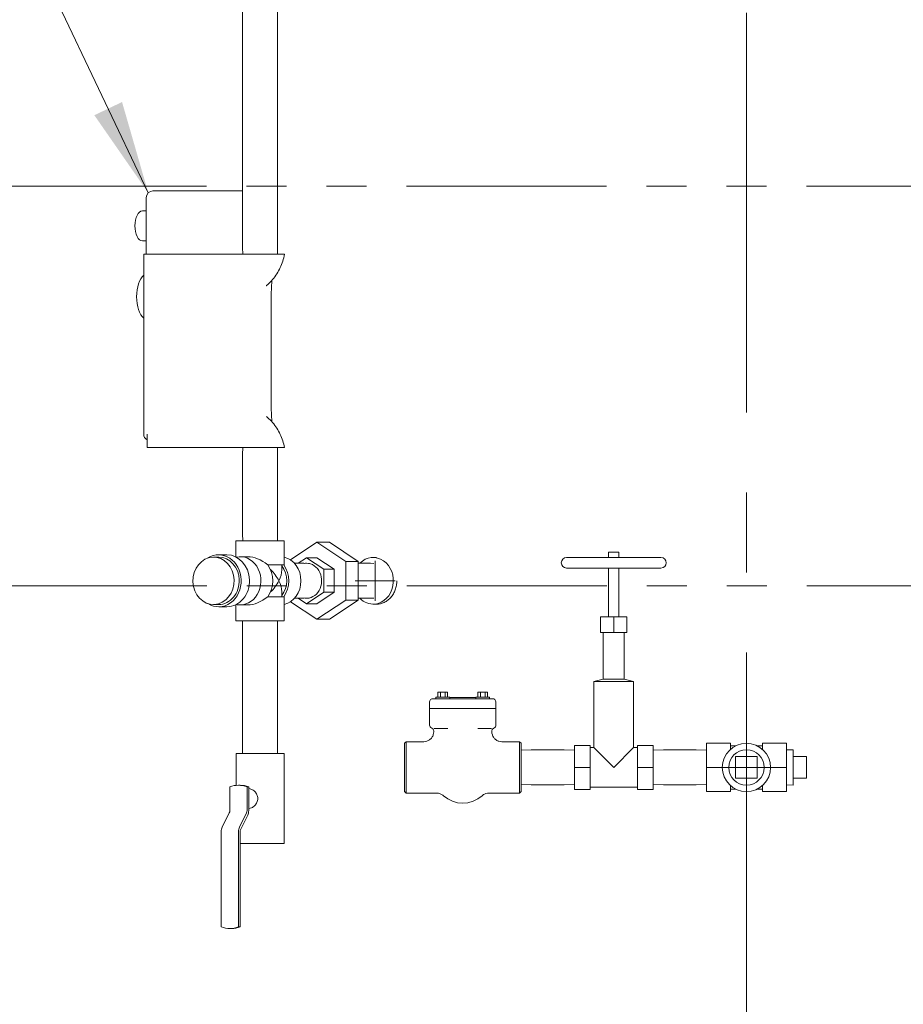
# Model space of a CAD drawing. Header units: inches. Extents: x 1 to 669, y 0 to 417.
# Tile 203 of 256: x 306 to 339, y 208 to 245. Entities that reach past the tile are written whole.
import ezdxf

# ---------------------------------------------------------------- set-up
doc = ezdxf.new("R2010")
doc.units = ezdxf.units.IN
doc.header["$LTSCALE"] = 12
doc.header["$MEASUREMENT"] = 0
doc.linetypes.add('C', pattern=[2, 1.25, -0.25, 0.25, -0.25])
doc.linetypes.add('PS', pattern=[1.25, 0.625, -0.125, 0.125, -0.125, 0.125, -0.125])
doc.layers.get('0').update_dxf_attribs({"linetype": 'CONTINUOUS'})
for name, color, linetype, lineweight in [('C', 4, 'C', 13), ('Leader', 41, 'CONTINUOUS', 13), ('PS', 6, 'PS', 13)]:
    doc.layers.add(name, color=color, linetype=linetype, lineweight=lineweight)
for name, color, linetype in [('D', 2, 'CONTINUOUS'), ('Q', 4, 'CONTINUOUS'), ('X', 1, 'CONTINUOUS')]:
    doc.layers.add(name, color=color, linetype=linetype)
doc.styles.get("Standard").update_dxf_attribs({"font": 'SIMPLEX.SHX', "width": 0.875})
doc.dimstyles.get("Standard").update_dxf_attribs({"dimscale": 28, "dimtxt": 0.125, "dimasz": 0.125, "dimexe": 0.04375, "dimexo": 0.0625, "dimgap": 0.04375, "dimtad": 0, "dimtih": 1, "dimtoh": 1, "dimdec": 4, "dimzin": 12, "dimdsep": 46, "dimlunit": 5, "dimtxsty": 'Standard', "dimcen": 0, "dimclrd": 256, "dimclre": 256, "dimclrt": 256, "dimadec": 1, "dimazin": 3, "dimtfac": 0.875, "dimtdec": 4, "dimtofl": 0, "dimtmove": 0, "dimatfit": 2, "dimfxl": 0, "dimtolj": 1, "dimtzin": 12, "dimlwd": 13, "dimlwe": 13, "dimarcsym": 0})
doc.dimstyles.new('STANDARD$0', dxfattribs={"dimscale": 32, "dimtxt": 0.09375, "dimasz": 0.0625, "dimexe": 0.03125, "dimexo": 0.03125, "dimgap": 0.03125, "dimtad": 1, "dimtih": 1, "dimtoh": 1, "dimdec": 4, "dimzin": 12, "dimdsep": 46, "dimlunit": 5, "dimtxsty": 'Standard', "dimcen": -0.03125, "dimclrd": 256, "dimclre": 256, "dimclrt": 256, "dimadec": 0, "dimazin": 0, "dimtfac": 0.875, "dimtdec": 4, "dimtofl": 0, "dimtmove": 0, "dimatfit": 3, "dimfxl": 0, "dimtolj": 1, "dimtzin": 12, "dimlwd": 13, "dimlwe": 13, "dimarcsym": 0})

# ---------------------------------------------------------------- blocks, each defined once
blk = doc.blocks.new('*D70')
at = {"layer": 'D', "lineweight": 13}
for p, q in [((326.491, 290.284), (424.531, 290.284)), ((423.531, 288.284), (423.531, 251.845)), ((423.531, 170.776), (423.531, 243.72)), ((367.385, 168.776), (424.531, 168.776))]:
    blk.add_line(p, q, dxfattribs=at)
at = {"layer": 'D'}
for points in [[(423.197, 288.284), (423.864, 288.284), (423.531, 290.284)], [(423.197, 170.776), (423.864, 170.776), (423.531, 168.776)]]:
    blk.add_solid(points, dxfattribs=at)
at = {"layer": 'D', "insert": (423.531, 247.783), "char_height": 3, "attachment_point": 5}
blk.add_mtext('\\A1;121{\\H0.875x;\\S1/2;}{}{\\C2;%%p1}', dxfattribs=at)

msp = doc.modelspace()

# ---------------------------------------------------------------- linework, layer by layer
at = {"lineweight": 0}
for p, q in [((319.64245, 224.65276), (319.51745, 224.65276)), ((319.69369, 222.90276), (319.51745, 222.90276))]:
    msp.add_line(p, q, dxfattribs=at)
for start_param, end_param in [(0.09429211, 3.86216445), (-0.7205718, 0.09429211)]:
    msp.add_ellipse((319.51745, 223.77776), major_axis=(0, -0.875), ratio=0.8660254, start_param=start_param, end_param=end_param, dxfattribs=at)
msp.add_open_spline([(320.40712, 223.77676), (320.40712, 223.77642), (320.40712, 223.77609), (320.40712, 223.72082), (320.40249, 223.66401), (320.38297, 223.55099), (320.36809, 223.49479), (320.32877, 223.387), (320.3043, 223.33533), (320.24782, 223.23977), (320.2158, 223.19588), (320.14766, 223.1182), (320.1092, 223.08174), (320.0256, 223.01749), (319.98046, 222.98969), (319.88646, 222.94504), (319.83753, 222.92816), (319.73931, 222.90601), (319.69003, 222.90076), (319.62556, 222.90076), (319.60847, 222.90142), (319.59128, 222.90276)], degree=3, knots=[-6.70050503, -6.70050503, -6.70050503, -6.70050503, -6.69796556, -6.69796556, -6.2793427, -6.2793427, -5.86071985, -5.86071985, -5.44209699, -5.44209699, -5.02347414, -5.02347414, -4.6048513, -4.6048513, -4.18622846, -4.18622846, -3.76760562, -3.76760562, -3.34898278, -3.34898278, -3.20035579, -3.20035579, -3.20035579, -3.20035579], dxfattribs=at)
at = {"layer": 'C'}
msp.add_line((333.51745, 158.08826), (333.51745, 280.99462), dxfattribs=at)
at = {"layer": 'Leader'}
for p, q in [((319.59682, 223.02558), (319.59682, 224.52558)), ((320.34682, 223.77558), (318.84682, 223.77558)), ((332.01745, 216.77576), (335.01745, 216.77576))]:
    msp.add_line(p, q, dxfattribs=at)
at = {"layer": 'PS'}
for p, q in [((305.76745, 238.5819), (361.15461, 238.58141)), ((305.78125, 223.58826), (361.26745, 223.5819))]:
    msp.add_line(p, q, dxfattribs=at)
at = {"layer": 'Q', "lineweight": 0}
for p, q in [((314.61895, 250.01888), (314.61895, 236.28664)), ((315.93395, 250.01888), (315.93395, 236.28664)), ((314.62704, 236.02776), (314.61895, 236.28664)), ((315.92586, 236.02776), (315.93395, 236.28664)), ((314.62704, 228.77776), (314.61895, 228.51888)), ((315.92586, 228.77776), (315.93395, 228.51888)), ((314.61895, 228.51888), (314.61895, 225.53664)), ((315.93395, 228.51888), (315.93395, 225.53664)), ((314.62704, 225.27776), (314.61895, 225.53664)), ((315.92586, 225.27776), (315.93395, 225.53664)), ((316.18145, 225.27776), (314.37145, 225.27776)), ((314.37145, 224.67218), (314.37145, 225.27776)), ((316.18145, 224.37776), (316.18145, 225.27776)), ((316.41849, 224.56141), (317.40808, 225.22113)), ((317.87683, 225.22113), (317.40808, 225.22113)), ((317.40808, 225.22113), (318.49061, 224.49945)), ((318.95936, 224.49945), (317.87683, 225.22113)), ((313.53133, 224.66776), (313.72533, 224.66776)), ((313.72533, 224.75276), (314.03533, 224.75276)), ((314.52645, 224.68276), (314.82395, 224.68276)), ((316.70451, 224.43526), (317.01366, 224.64377)), ((317.40429, 224.64377), (317.01366, 224.64377)), ((317.01366, 224.64377), (317.66507, 224.21455)), ((317.40429, 224.64377), (318.05569, 224.21455)), ((330.31273, 224.64977), (326.76942, 224.64977)), ((328.73792, 224.84662), (328.34422, 224.84662)), ((328.34422, 224.64977), (328.34422, 224.84662)), ((328.73792, 224.64977), (328.73792, 224.84662)), ((316.18145, 224.37776), (315.5632, 224.37776)), ((316.09095, 224.18501), (316.09095, 224.37776)), ((316.88801, 224.43526), (316.56501, 224.43526)), ((317.13681, 224.42065), (316.91883, 224.43429)), ((318.05569, 224.21455), (317.66507, 224.21455)), ((317.66507, 224.21455), (317.66886, 223.34854)), ((318.05569, 224.21455), (318.05948, 223.34854)), ((318.95936, 224.49945), (318.49061, 224.49945)), ((318.49061, 224.49945), (318.49061, 223.05607)), ((318.95936, 223.05607), (318.95936, 224.49945)), ((318.95936, 224.43526), (319.38801, 224.43526)), ((319.54789, 224.42622), (319.41883, 224.43429)), ((326.76942, 224.25607), (330.31273, 224.25607)), ((328.34422, 222.42536), (328.34422, 224.25607)), ((328.73792, 222.42536), (328.73792, 224.25607)), ((316.18145, 223.17776), (315.5632, 223.17776)), ((316.09095, 223.17776), (316.09095, 223.37051)), ((316.18145, 222.27776), (316.18145, 223.17776)), ((316.88801, 223.12026), (316.56501, 223.12026)), ((317.02124, 222.91174), (316.70479, 223.12026)), ((317.13681, 223.13486), (316.91883, 223.12122)), ((317.66886, 223.34854), (317.02124, 222.91174)), ((318.05948, 223.34854), (317.41187, 222.91174)), ((318.05948, 223.34854), (317.66886, 223.34854)), ((318.95936, 223.12026), (319.38801, 223.12026)), ((319.54789, 223.1293), (319.41883, 223.12122)), ((313.53133, 222.88776), (313.72533, 222.88776)), ((313.72533, 222.80276), (314.03533, 222.80276)), ((314.37145, 222.27776), (314.37145, 222.88334)), ((314.52645, 222.87276), (314.82395, 222.87276)), ((317.40808, 222.33438), (316.41849, 222.99411)), ((317.41187, 222.91174), (317.02124, 222.91174)), ((318.49061, 223.05607), (317.40808, 222.33438)), ((317.87683, 222.33438), (318.95936, 223.05607)), ((318.95936, 223.05607), (318.49061, 223.05607)), ((328.54107, 222.42536), (328.04895, 222.42536)), ((328.04895, 222.42536), (328.04895, 221.83481)), ((328.54107, 222.42536), (328.54107, 221.83481)), ((329.0332, 222.42536), (328.54107, 222.42536)), ((329.0332, 222.42536), (329.0332, 221.83481)), ((316.18145, 222.27776), (314.37145, 222.27776)), ((314.61895, 222.27776), (314.61895, 217.29552)), ((315.93395, 222.27776), (315.93395, 217.29552)), ((317.87683, 222.33438), (317.40808, 222.33438)), ((328.04895, 221.83481), (328.54107, 221.83481)), ((328.14737, 220.08481), (328.14737, 221.83481)), ((328.54107, 221.83481), (329.0332, 221.83481)), ((328.93478, 220.08481), (328.93478, 221.83481)), ((328.14737, 220.08481), (327.79698, 220.0041)), ((329.28517, 220.0041), (327.79698, 220.0041)), ((327.79698, 217.51985), (327.79698, 220.0041)), ((328.93478, 220.08481), (328.14737, 220.08481)), ((328.93478, 220.08481), (329.28517, 220.0041)), ((329.28517, 217.51985), (329.28517, 220.0041)), ((322.1297, 219.41826), (321.87188, 219.41826)), ((321.87188, 219.41826), (321.87188, 219.35576)), ((321.94927, 219.41826), (321.94927, 219.60576)), ((321.94927, 219.60576), (322.03949, 219.60576)), ((322.03949, 219.60576), (322.21991, 219.60576)), ((322.03949, 219.41826), (322.03949, 219.60576)), ((322.38751, 219.41826), (322.1297, 219.41826)), ((322.21991, 219.60576), (322.31012, 219.60576)), ((322.21991, 219.41826), (322.21991, 219.60576)), ((322.31012, 219.41826), (322.31012, 219.60576)), ((322.38751, 219.41826), (322.38751, 219.35576)), ((323.6297, 219.41826), (323.37188, 219.41826)), ((323.37188, 219.41826), (323.37188, 219.35576)), ((323.44927, 219.41826), (323.44927, 219.60576)), ((323.44927, 219.60576), (323.53949, 219.60576)), ((323.53949, 219.60576), (323.71991, 219.60576)), ((323.53949, 219.41826), (323.53949, 219.60576)), ((323.88751, 219.41826), (323.6297, 219.41826)), ((323.71991, 219.60576), (323.81012, 219.60576)), ((323.71991, 219.41826), (323.71991, 219.60576)), ((323.81012, 219.41826), (323.81012, 219.60576)), ((323.88751, 219.41826), (323.88751, 219.35576)), ((321.63734, 219.23076), (321.63734, 218.98076)), ((321.76234, 219.35576), (321.76947, 219.35576)), ((321.8365, 219.35576), (321.76947, 219.35576)), ((321.8365, 219.35576), (321.95013, 219.35576)), ((322.71628, 219.35576), (321.95013, 219.35576)), ((323.37188, 219.39576), (322.38751, 219.39576)), ((322.71628, 219.35576), (323.04311, 219.35576)), ((323.80926, 219.35576), (323.04311, 219.35576)), ((323.80926, 219.35576), (323.92289, 219.35576)), ((323.98992, 219.35576), (323.92289, 219.35576)), ((323.98992, 219.35576), (323.99706, 219.35576)), ((324.12206, 219.23076), (324.12206, 218.98076)), ((321.64495, 218.98076), (321.63734, 218.98076)), ((321.63734, 218.98076), (321.63734, 218.36576)), ((321.64495, 218.98076), (321.63734, 218.98076)), ((321.64495, 218.98076), (321.71198, 218.98076)), ((321.64495, 218.98076), (321.71198, 218.98076)), ((321.93924, 218.98076), (321.71198, 218.98076)), ((321.93924, 218.98076), (321.71198, 218.98076)), ((321.93924, 218.98076), (322.70539, 218.98076)), ((321.93924, 218.98076), (322.70539, 218.98076)), ((323.05401, 218.98076), (322.70539, 218.98076)), ((323.05401, 218.98076), (322.70539, 218.98076)), ((323.05401, 218.98076), (323.82016, 218.98076)), ((323.05401, 218.98076), (323.82016, 218.98076)), ((324.04742, 218.98076), (323.82016, 218.98076)), ((324.04742, 218.98076), (323.82016, 218.98076)), ((324.04742, 218.98076), (324.11445, 218.98076)), ((324.04742, 218.98076), (324.11445, 218.98076)), ((324.12206, 218.98076), (324.11445, 218.98076)), ((324.12206, 218.98076), (324.11445, 218.98076)), ((324.12206, 218.98076), (324.12206, 218.36576)), ((321.7897, 218.13556), (321.7897, 218.11563)), ((321.80471, 218.24076), (321.8365, 218.24076)), ((321.95013, 218.24076), (321.8365, 218.24076)), ((321.95013, 218.24076), (322.31345, 218.24076)), ((323.44595, 218.24076), (323.80926, 218.24076)), ((323.92289, 218.24076), (323.80926, 218.24076)), ((323.92289, 218.24076), (323.95468, 218.24076)), ((323.9697, 218.13556), (323.9697, 218.11568)), ((320.6947, 217.68076), (320.7547, 217.74076)), ((320.6947, 215.87076), (320.6947, 217.68076)), ((320.7547, 217.74076), (320.7547, 216.77576)), ((320.7547, 217.74076), (321.41482, 217.74076)), ((324.34464, 217.74076), (325.0047, 217.74076)), ((325.0047, 216.77576), (325.0047, 217.74076)), ((325.0647, 217.68076), (325.0047, 217.74076)), ((325.0647, 217.68076), (325.0647, 215.87076)), ((327.0647, 216.77576), (327.0647, 217.60253)), ((327.0647, 217.60253), (327.65525, 217.60253)), ((327.65525, 216.77576), (327.65525, 217.60253)), ((330.01745, 217.60253), (329.4269, 217.60253)), ((329.4269, 217.60253), (329.4269, 216.77576)), ((330.01745, 216.77576), (330.01745, 217.60253)), ((332.01745, 216.77576), (332.01745, 217.68076)), ((332.01745, 217.68076), (332.91745, 217.68076)), ((332.91745, 217.45327), (332.91745, 217.68076)), ((332.91745, 217.59026), (333.12297, 217.59026)), ((333.91193, 217.59026), (334.11745, 217.59026)), ((334.11745, 217.45327), (334.11745, 217.68076)), ((334.11745, 217.68076), (335.01745, 217.68076)), ((335.01745, 216.77576), (335.01745, 217.68076)), ((314.82645, 217.29552), (314.37645, 217.29552)), ((314.37645, 216.10369), (314.37645, 217.29552)), ((316.17645, 217.29552), (314.82645, 217.29552)), ((316.17645, 213.92052), (316.17645, 217.29552)), ((325.0647, 217.42126), (325.44858, 217.43326)), ((326.68082, 217.43326), (325.44858, 217.43326)), ((327.0647, 217.42126), (326.68082, 217.43326)), ((327.79698, 217.51985), (327.65525, 217.51985)), ((327.79698, 217.51985), (328.54107, 216.77576)), ((328.54107, 216.77576), (329.28517, 217.51985)), ((329.4269, 217.51985), (329.28517, 217.51985)), ((330.01745, 217.42126), (330.40133, 217.43326)), ((331.63357, 217.43326), (330.40133, 217.43326)), ((332.01745, 217.42126), (331.63357, 217.43326)), ((335.01745, 217.43298), (335.26745, 217.44079)), ((335.26745, 217.44079), (335.26745, 216.11072)), ((333.11245, 217.18076), (333.11245, 216.37076)), ((333.92245, 217.18076), (333.11245, 217.18076)), ((333.92245, 216.37076), (333.92245, 217.18076)), ((335.76745, 217.18076), (335.26745, 217.18076)), ((335.76745, 217.18076), (335.76745, 216.37076)), ((320.7547, 216.77576), (320.7547, 215.81076)), ((325.0047, 215.81076), (325.0047, 216.77576)), ((327.0647, 216.77576), (327.65525, 216.77576)), ((327.0647, 215.94899), (327.0647, 216.77576)), ((327.65525, 215.94899), (327.65525, 216.77576)), ((329.4269, 216.77576), (329.4269, 215.94899)), ((330.01745, 216.77576), (329.4269, 216.77576)), ((330.01745, 215.94899), (330.01745, 216.77576)), ((332.01745, 215.87076), (332.01745, 216.77576)), ((335.01745, 215.87076), (335.01745, 216.77576)), ((314.46645, 216.10802), (314.52645, 216.10802)), ((325.0647, 216.13025), (325.44858, 216.11826)), ((326.68082, 216.11826), (325.44858, 216.11826)), ((327.0647, 216.13025), (326.68082, 216.11826)), ((330.01745, 216.13025), (330.40133, 216.11826)), ((331.63357, 216.11826), (330.40133, 216.11826)), ((332.01745, 216.13025), (331.63357, 216.11826)), ((332.91745, 215.87076), (332.91745, 216.09824)), ((333.11245, 216.37076), (333.92245, 216.37076)), ((334.11745, 215.87076), (334.11745, 216.09824)), ((335.01745, 216.11853), (335.26745, 216.11072)), ((335.76745, 216.37076), (335.26745, 216.37076)), ((314.14169, 215.15979), (314.14169, 216.05044)), ((314.85121, 216.05044), (314.79121, 216.05044)), ((314.79121, 216.05044), (314.79121, 215.15979)), ((314.85121, 215.60802), (314.85121, 216.05044)), ((320.6947, 215.87076), (320.7547, 215.81076)), ((320.7547, 215.81076), (321.90086, 215.81076)), ((323.85853, 215.81076), (325.0047, 215.81076)), ((325.0647, 215.87076), (325.0047, 215.81076)), ((327.0647, 215.94899), (327.65525, 215.94899)), ((329.4269, 216.03166), (327.65525, 216.03166)), ((330.01745, 215.94899), (329.4269, 215.94899)), ((332.01745, 215.87076), (332.91745, 215.87076)), ((332.91745, 215.96126), (333.12297, 215.96126)), ((333.91193, 215.96126), (334.11745, 215.96126)), ((334.11745, 215.87076), (335.01745, 215.87076)), ((314.85121, 215.16187), (314.85121, 215.60802)), ((313.8583, 214.54124), (314.12339, 215.07141)), ((314.77291, 215.07141), (314.50782, 214.54124)), ((314.54952, 214.45492), (314.8146, 214.98509)), ((313.82169, 210.79059), (313.82169, 214.36446)), ((314.47121, 214.36446), (314.47121, 210.79059)), ((314.53121, 210.79059), (314.53121, 214.36654)), ((314.82645, 213.92052), (314.53121, 213.92052)), ((316.17645, 213.92052), (314.82645, 213.92052)), ((314.14645, 210.73302), (314.20645, 210.73302)), ((314.47121, 210.79059), (314.53121, 210.79059))]:
    msp.add_line(p, q, dxfattribs=at)
for radius in [0.905, 0.66504]:
    msp.add_circle((333.51745, 216.77576), radius, dxfattribs=at)
for centre, radius, start, end in [((326.76942, 224.45292), 0.19685, 90, 270), ((330.31273, 224.45292), 0.19685, 270, 90), ((321.76234, 219.23076), 0.125, 90, 180), ((323.99706, 219.23076), 0.125, 0, 90), ((321.76234, 218.36576), 0.125, 180, 247.02092), ((323.99706, 218.36576), 0.125, 292.97908, 0), ((322.8797, 216.52576), 1.09, 228.076813, 311.923246)]:
    msp.add_arc(centre, radius, start, end, dxfattribs=at)
at = {"layer": 'Q', "lineweight": 0, "extrusion": (1.00911e-15, 1.05621e-19, -1)}
for centre, major_axis, start_param, end_param in [((313.53133, 223.77776), (0, 0.89), -4.75266681, 1.53051849), ((313.72533, 223.77776), (0, -0.89), -1.61107416, 0)]:
    msp.add_ellipse(centre, major_axis=major_axis, ratio=0.8660254, start_param=start_param, end_param=end_param, dxfattribs=at)
at = {"layer": 'Q', "lineweight": 0, "extrusion": (1.04412e-15, 5.71409e-18, -1)}
msp.add_ellipse((313.72533, 223.77776), major_axis=(0, 0.975), ratio=0.8660254, start_param=-0.49812832, end_param=1.53051849, dxfattribs=at)
at = {"layer": 'Q', "lineweight": 0, "extrusion": (1.0083e-15, -2.46826e-32, -1)}
msp.add_ellipse((313.72533, 223.77776), major_axis=(0, 0.89), ratio=0.8660254, start_param=0, end_param=1.53051849, dxfattribs=at)
at = {"layer": 'Q', "lineweight": 0, "extrusion": (1.05188e-15, 5.12425e-32, -1)}
msp.add_ellipse((314.03533, 223.77776), major_axis=(0, 0.975), ratio=0.8660254, start_param=0, end_param=1.53051849, dxfattribs=at)
at = {"layer": 'Q', "lineweight": 0, "extrusion": (1.0105e-15, -6.81032e-18, -1)}
msp.add_ellipse((314.52645, 223.77776), major_axis=(0, 0.905), ratio=0.8660254, start_param=-0.18617714, end_param=3.14159265, dxfattribs=at)
at = {"layer": 'Q', "lineweight": 0, "extrusion": (9.91583e-16, 5.08518e-18, -1)}
msp.add_ellipse((315.27645, 223.77776), major_axis=(0.78375, -0.78375), ratio=0.57735027, start_param=-2.61799388, end_param=-1.77199447, dxfattribs=at)
at = {"layer": 'Q', "lineweight": 0, "extrusion": (1.01052e-15, -4.48041e-18, -1)}
msp.add_ellipse((316.02645, 223.77776), major_axis=(0, 0.905), ratio=0.8660254, start_param=0.19907878, end_param=2.94251387, dxfattribs=at)
at = {"layer": 'Q', "lineweight": 0, "extrusion": (1.05284e-15, -1.18704e-17, -1)}
for centre in [(314.97645, 223.77776), (315.57645, 223.77776)]:
    msp.add_ellipse(centre, major_axis=(0, -0.905), ratio=0.8660254, start_param=-2.29559325, end_param=-0.8459994, dxfattribs=at)
at = {"layer": 'Q', "lineweight": 0, "extrusion": (1.05854e-15, 1.88338e-17, -1)}
msp.add_ellipse((315.57645, 223.77776), major_axis=(0, -0.8145), ratio=0.8660254, start_param=-2.32415335, end_param=-0.8174393, dxfattribs=at)
at = {"layer": 'Q', "lineweight": 0}
for centre, major_axis, ratio, start_param, end_param in [((316.88801, 223.77776), (0, 0.6575), 0.8660254, -0.05415305, 0), ((315.27645, 223.77776), (-0.70538, -0.70538), 0.57735027, -4.1887902, -3.66519143), ((315.27645, 223.77776), (-0.70538, 0.70538), 0.57735027, -2.61799388, -2.0943951), ((316.88801, 223.77776), (0, -0.6575), 0.8660254, 0, 0.05415305), ((314.46645, 214.85802), (0, 1.25), 0.8660254, -0.30469265, 0.30469265), ((314.07919, 215.15979), (0, 0.125), 0.5, -2.35619449, -1.57079633), ((314.72621, 215.16187), (0, 0.25), 0.5, -2.35619449, -1.57079633), ((314.59621, 214.36446), (0, -0.25), 0.5, -2.35619449, -1.57079633), ((314.14645, 211.98302), (0, -1.25), 0.8660254, -0.30469265, 0.30469265)]:
    msp.add_ellipse(centre, major_axis=major_axis, ratio=ratio, start_param=start_param, end_param=end_param, dxfattribs=at)
at = {"layer": 'Q', "lineweight": 0, "extrusion": (1.07239e-15, 7.32872e-20, -1)}
msp.add_ellipse((317.01745, 223.77776), major_axis=(0, 0.6575), ratio=0.8660254, start_param=-0.00505046, end_param=3.24447143, dxfattribs=at)
at = {"layer": 'Q', "lineweight": 0, "extrusion": (9.80995e-16, -7.77391e-18, -1)}
msp.add_ellipse((317.01745, 223.77776), major_axis=(0, 0.6575), ratio=0.8660254, start_param=-0.10287878, end_param=-0.00505046, dxfattribs=at)
at = {"layer": 'Q', "lineweight": 0, "extrusion": (1.07237e-15, 1.8475e-30, -1)}
msp.add_ellipse((319.38801, 223.77776), major_axis=(0, 0.6575), ratio=0.8660254, start_param=0, end_param=0.05415305, dxfattribs=at)
at = {"layer": 'Q', "lineweight": 0, "extrusion": (1.02306e-15, -3.36983e-17, -1)}
msp.add_ellipse((315.27645, 223.77776), major_axis=(0.70538, -0.70538), ratio=0.57735027, start_param=-1.58928583, end_param=-1.04719755, dxfattribs=at)
at = {"layer": 'Q', "lineweight": 0, "extrusion": (1.05268e-15, 1.12605e-18, -1)}
for centre, end_param in [((313.72533, 223.77776), 0.49812832), ((314.03533, 223.77776), 0)]:
    msp.add_ellipse(centre, major_axis=(0, -0.975), ratio=0.8660254, start_param=-1.61107416, end_param=end_param, dxfattribs=at)
at = {"layer": 'Q', "lineweight": 0, "extrusion": (1.02306e-15, 3.36983e-17, -1)}
msp.add_ellipse((315.27645, 223.77776), major_axis=(0.70538, 0.70538), ratio=0.57735027, start_param=1.04719755, end_param=1.58928583, dxfattribs=at)
at = {"layer": 'Q', "lineweight": 0, "extrusion": (9.91583e-16, -5.08518e-18, -1)}
msp.add_ellipse((315.27645, 223.77776), major_axis=(0.78375, 0.78375), ratio=0.57735027, start_param=1.77199447, end_param=2.61799388, dxfattribs=at)
at = {"layer": 'Q', "lineweight": 0, "extrusion": (9.76425e-16, -1.72313e-18, -1)}
msp.add_ellipse((319.38801, 223.77776), major_axis=(0, -0.6575), ratio=0.8660254, start_param=-0.05415305, end_param=0, dxfattribs=at)
at = {"layer": 'Q', "lineweight": 0, "extrusion": (9.91583e-16, 7.72671e-32, -1)}
msp.add_ellipse((314.52645, 223.77776), major_axis=(0, -0.905), ratio=0.8660254, start_param=0, end_param=0.18617714, dxfattribs=at)
at = {"layer": 'Q', "lineweight": 0, "extrusion": (1.02558e-15, 1.01042e-31, -1)}
msp.add_ellipse((314.52645, 214.85802), major_axis=(0, 1.25), ratio=0.8660254, start_param=0, end_param=0.30469265, dxfattribs=at)
at = {"layer": 'Q', "lineweight": 0, "extrusion": (1.11022e-15, 1.14807e-29, -1)}
msp.add_ellipse((314.72871, 215.15979), major_axis=(0, -0.125), ratio=0.5, start_param=-1.57079633, end_param=-0.78539816, dxfattribs=at)
at = {"layer": 'Q', "lineweight": 0, "extrusion": (1.11022e-15, 4.22399e-32, -1)}
msp.add_ellipse((313.94669, 214.36446), major_axis=(0, 0.25), ratio=0.5, start_param=-1.57079633, end_param=-0.78539816, dxfattribs=at)
at = {"layer": 'Q', "lineweight": 0, "extrusion": (1.11022e-15, 4.3667e-31, -1)}
msp.add_ellipse((314.59371, 214.36654), major_axis=(0, 0.125), ratio=0.5, start_param=-1.57079633, end_param=-0.78539816, dxfattribs=at)
at = {"layer": 'Q', "lineweight": 0, "extrusion": (1.07064e-15, 1.22731e-17, -1)}
msp.add_ellipse((314.20645, 211.98302), major_axis=(0, -1.25), ratio=0.8660254, start_param=-0.30469265, end_param=0, dxfattribs=at)
at = {"layer": 'Q', "lineweight": 0}
for points, knots in [([(321.41495, 217.74068), (321.45382, 217.74071), (321.49312, 217.74714), (321.56782, 217.77142), (321.60409, 217.7898), (321.66866, 217.83689), (321.69755, 217.8664), (321.74364, 217.93156), (321.76155, 217.96795), (321.78404, 218.04113), (321.78975, 218.0785), (321.78978, 218.11548)], [0.000137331, 0.000137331, 0.000137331, 0.000137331, 0.116749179, 0.116749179, 0.23578089, 0.23578089, 0.356490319, 0.356490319, 0.475209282, 0.475209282, 0.586163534, 0.586163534, 0.586163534, 0.586163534]), ([(321.78972, 218.13556), (321.78972, 218.14858), (321.78756, 218.16175), (321.77944, 218.18674), (321.77329, 218.19885), (321.75756, 218.22037), (321.74772, 218.22997), (321.72952, 218.24281), (321.72169, 218.24719), (321.71353, 218.25066)], [0, 0, 0, 0, 0.039067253, 0.039067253, 0.078833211, 0.078833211, 0.119025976, 0.119025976, 0.145636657, 0.145636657, 0.145636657, 0.145636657]), ([(323.96965, 218.11563), (323.96967, 218.07593), (323.97624, 218.03575), (324.00122, 217.96026), (324.02008, 217.92405), (324.06761, 217.86008), (324.09689, 217.83148), (324.16201, 217.78607), (324.19847, 217.76848), (324.27121, 217.74637), (324.30809, 217.74072), (324.3446, 217.74071)], [0.000060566, 0.000060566, 0.000060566, 0.000060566, 0.119171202, 0.119171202, 0.23860909, 0.23860909, 0.358270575, 0.358270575, 0.476801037, 0.476801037, 0.586346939, 0.586346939, 0.586346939, 0.586346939]), ([(324.04586, 218.25066), (324.03363, 218.24546), (324.02211, 218.23819), (324.00211, 218.22063), (323.99342, 218.21007), (323.98017, 218.18719), (323.97532, 218.17467), (323.97066, 218.15324), (323.96968, 218.14437), (323.96968, 218.13556)], [0, 0, 0, 0, 0.039864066, 0.039864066, 0.079846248, 0.079846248, 0.119180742, 0.119180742, 0.145635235, 0.145635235, 0.145635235, 0.145635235]), ([(314.85121, 215.98195), (314.88564, 215.97886), (314.92213, 215.9696), (315.00093, 215.93491), (315.04245, 215.90613), (315.10972, 215.84019), (315.14016, 215.79842), (315.18145, 215.70624), (315.19214, 215.65577), (315.19214, 215.60802), (315.19214, 215.56026), (315.18145, 215.50979), (315.14016, 215.41762), (315.10972, 215.37584), (315.04245, 215.3099), (315.00093, 215.28112), (314.92213, 215.24644), (314.88564, 215.23717), (314.85121, 215.23409)], [-1.38339206, -1.38339206, -1.38339206, -1.38339206, -1.0912177, -1.0912177, -0.72777161, -0.72777161, -0.36388581, -0.36388581, 0, 0, 0, 0.36388581, 0.36388581, 0.72777161, 0.72777161, 1.0912177, 1.0912177, 1.38339206, 1.38339206, 1.38339206, 1.38339206]), ([(322.15142, 215.71481), (322.1225, 215.74078), (322.08897, 215.76228), (322.0172, 215.79417), (321.97797, 215.80475), (321.92603, 215.81014), (321.91344, 215.8108), (321.90088, 215.8108)], [0, 0, 0, 0, 0.116626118, 0.116626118, 0.235589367, 0.235589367, 0.273287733, 0.273287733, 0.273287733, 0.273287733]), ([(323.85851, 215.8108), (323.81964, 215.8108), (323.78033, 215.80439), (323.70563, 215.78017), (323.66937, 215.76182), (323.62713, 215.73112), (323.61732, 215.72321), (323.60797, 215.71481)], [0.000014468, 0.000014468, 0.000014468, 0.000014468, 0.116632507, 0.116632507, 0.235601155, 0.235601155, 0.273301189, 0.273301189, 0.273301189, 0.273301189])]:
    msp.add_open_spline(points, degree=3, knots=knots, dxfattribs=at)
for points in [[(323.96965, 218.11569), (323.96965, 218.11569), (323.96965, 218.11569), (323.96965, 218.11569)], [(321.90086, 215.8108), (321.90086, 215.8108), (321.90086, 215.8108), (321.90086, 215.8108)]]:
    msp.add_open_spline(points, degree=3, dxfattribs=at)
at = {"layer": 'X', "lineweight": 0}
for p, q in [((313.64282, 238.40276), (311.26125, 238.40276)), ((314.61895, 238.40276), (313.64282, 238.40276)), ((311.01125, 236.02776), (311.01125, 238.15276)), ((311.01125, 237.65026), (310.86622, 237.65026)), ((311.01125, 236.53026), (310.86622, 236.53026)), ((310.91525, 236.02776), (311.04025, 236.02776)), ((310.91525, 236.02776), (310.91525, 229.27776)), ((313.8423, 236.02776), (311.04025, 236.02776)), ((315.69724, 234.46665), (315.69724, 234.46665)), ((315.69724, 234.46665), (315.69724, 230.32179)), ((315.69724, 230.32179), (315.69724, 230.32179)), ((311.04025, 229.27776), (311.04025, 228.77776)), ((313.84221, 228.77776), (311.04025, 228.77776))]:
    msp.add_line(p, q, dxfattribs=at)
for centre, start, end in [((311.26125, 238.15276), 90, 180), ((311.16525, 229.27776), 180, 240)]:
    msp.add_arc(centre, 0.25, start, end, dxfattribs=at)
at = {"layer": 'X', "lineweight": 0, "extrusion": (9.91271e-16, -5.39796e-32, -1)}
msp.add_ellipse((310.86622, 237.09026), major_axis=(0, 0.56), ratio=0.5, start_param=-1.57079633, end_param=0, dxfattribs=at)
at = {"layer": 'X', "lineweight": 0, "extrusion": (9.91271e-16, -1.05517e-31, -1)}
msp.add_ellipse((310.86622, 237.09026), major_axis=(0, -0.56), ratio=0.5, start_param=0, end_param=1.57079633, dxfattribs=at)
at = {"layer": 'X', "lineweight": 0, "extrusion": (1.01506e-15, 9.28375e-32, -1)}
msp.add_ellipse((311.08272, 234.43576), major_axis=(0, 0.875), ratio=0.5, start_param=-1.57079633, end_param=-0.39282426, dxfattribs=at)
at = {"layer": 'X', "lineweight": 0}
msp.add_ellipse((315.46841, 234.9854), major_axis=(0.2494, -0.01725), ratio=0.03981034, start_param=0.00005202, end_param=0.00155745, dxfattribs=at)
at = {"layer": 'X', "lineweight": 0, "extrusion": (1.08346e-15, -1.84549e-17, -1)}
msp.add_ellipse((311.08272, 234.43576), major_axis=(0, 0.875), ratio=0.5, start_param=-2.7487684, end_param=-1.57079633, dxfattribs=at)
at = {"layer": 'X', "lineweight": 0}
for points, knots in [([(314.12749, 236.02776), (314.108, 236.02776), (314.08597, 236.02776), (314.03903, 236.02776), (314.01411, 236.02776), (313.95773, 236.02776), (313.93194, 236.02776), (313.88832, 236.02776), (313.86432, 236.02776), (313.8423, 236.02776)], [-0.578950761, -0.578950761, -0.578950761, -0.578950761, -0.459747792, -0.459747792, -0.340580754, -0.340580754, -0.193738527, -0.193738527, 0, 0, 0, 0]), ([(315.13473, 236.02776), (314.95501, 236.02776), (314.77209, 236.02776), (314.42922, 236.02776), (314.27026, 236.02776), (314.13045, 236.02776), (314.12899, 236.02776), (314.12753, 236.02776)], [0, 0, 0, 0, 1.3749421, 1.3749421, 2.7375733, 2.7375733, 2.75197333, 2.75197333, 2.75197333, 2.75197333]), ([(316.19052, 236.02776), (316.19043, 236.02776), (316.18782, 236.02776), (316.17561, 236.02776), (316.16152, 236.02776), (316.11989, 236.02776), (316.09236, 236.02776), (316.03238, 236.02776), (315.99442, 236.02776), (315.90786, 236.02776), (315.85927, 236.02776), (315.7632, 236.02776), (315.70683, 236.02776), (315.58788, 236.02776), (315.52531, 236.02776), (315.4079, 236.02776), (315.34226, 236.02776), (315.22841, 236.02776), (315.18039, 236.02776), (315.13473, 236.02776)], [-20.46785049, -20.46785049, -20.46785049, -20.46785049, -20.17675498, -20.17675498, -19.7196722, -19.7196722, -19.26258941, -19.26258941, -18.80550662, -18.80550662, -18.34842383, -18.34842383, -17.88714737, -17.88714737, -17.42587091, -17.42587091, -16.96390899, -16.96390899, -16.62928257, -16.62928257, -16.62928257, -16.62928257]), ([(316.19052, 236.02776), (316.1753, 235.94162), (316.1546, 235.85632), (316.10222, 235.68867), (316.07054, 235.60631), (315.99626, 235.44593), (315.95364, 235.36791), (315.85761, 235.21774), (315.80419, 235.14559), (315.68687, 235.00891), (315.62297, 234.94438), (315.55417, 234.88461)], [0.201311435, 0.201311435, 0.201311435, 0.201311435, 0.346219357, 0.346219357, 0.491127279, 0.491127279, 0.6360352, 0.6360352, 0.780943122, 0.780943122, 0.925851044, 0.925851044, 0.925851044, 0.925851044]), ([(315.55426, 234.8847), (315.54057, 234.87281), (315.53005, 234.86229), (315.51636, 234.84745), (315.5127, 234.84277), (315.51168, 234.84143), (315.51161, 234.84134), (315.51161, 234.84134)], [0, 0, 0, 0, 0.140232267, 0.140232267, 0.268376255, 0.268376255, 0.289319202, 0.289319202, 0.289319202, 0.289319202]), ([(315.51221, 229.94558), (315.51221, 229.94558), (315.51315, 229.94431), (315.52003, 229.93597), (315.53177, 229.92282), (315.55141, 229.90524), (315.55331, 229.90357), (315.55527, 229.90187)], [0.760351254, 0.760351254, 0.760351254, 0.760351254, 0.836034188, 0.836034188, 1.030827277, 1.030827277, 1.050895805, 1.050895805, 1.050895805, 1.050895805]), ([(315.55527, 229.90187), (315.62323, 229.84305), (315.68643, 229.77959), (315.80264, 229.64522), (315.85566, 229.57431), (315.9512, 229.42671), (315.99372, 229.35002), (316.06813, 229.19236), (316.10002, 229.11138), (316.15314, 228.94647), (316.17437, 228.86255), (316.19026, 228.77776)], [5.355585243, 5.355585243, 5.355585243, 5.355585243, 5.498463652, 5.498463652, 5.641342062, 5.641342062, 5.784220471, 5.784220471, 5.927098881, 5.927098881, 6.069977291, 6.069977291, 6.069977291, 6.069977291]), ([(313.84221, 228.77776), (313.8642, 228.77776), (313.88816, 228.77776), (313.9377, 228.77776), (313.96329, 228.77776), (314.01972, 228.77776), (314.04452, 228.77776), (314.08589, 228.77776), (314.10795, 228.77776), (314.12748, 228.77776)], [-0.579606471, -0.579606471, -0.579606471, -0.579606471, -0.460153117, -0.460153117, -0.340817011, -0.340817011, -0.193728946, -0.193728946, 0, 0, 0, 0]), ([(315.13524, 228.77776), (314.95535, 228.77776), (314.77227, 228.77776), (314.42908, 228.77776), (314.26994, 228.77776), (314.13015, 228.77776), (314.12884, 228.77776), (314.12753, 228.77776)], [0, 0, 0, 0, 1.38106835, 1.38106835, 2.75039473, 2.75039473, 2.76339834, 2.76339834, 2.76339834, 2.76339834]), ([(315.13524, 228.77776), (315.18233, 228.77776), (315.23197, 228.77776), (315.34813, 228.77776), (315.41445, 228.77776), (315.53176, 228.77776), (315.59361, 228.77776), (315.71115, 228.77776), (315.76684, 228.77776), (315.8617, 228.77776), (315.90967, 228.77776), (315.99517, 228.77776), (316.03269, 228.77776), (316.09205, 228.77776), (316.11934, 228.77776), (316.16073, 228.77776), (316.17484, 228.77776), (316.18741, 228.77776), (316.19017, 228.77776), (316.19026, 228.77776)], [-7.12044262, -7.12044262, -7.12044262, -7.12044262, -6.77457602, -6.77457602, -6.3073667, -6.3073667, -5.85051925, -5.85051925, -5.39367179, -5.39367179, -4.94139096, -4.94139096, -4.48911012, -4.48911012, -4.03682929, -4.03682929, -3.58454845, -3.58454845, -3.28643094, -3.28643094, -3.28643094, -3.28643094])]:
    msp.add_open_spline(points, degree=3, knots=knots, dxfattribs=at)
for points in [[(315.71777, 234.96815), (315.70624, 234.80133), (315.69718, 234.63401), (315.69718, 234.46665)], [(315.72378, 235.05235), (315.72172, 235.02429), (315.71971, 234.99623), (315.71777, 234.96816)], [(315.69716, 230.32179), (315.69716, 230.15466), (315.70623, 229.98756), (315.71779, 229.82097)], [(315.71752, 229.82097), (315.71949, 229.79271), (315.72152, 229.76445), (315.72361, 229.73619)]]:
    msp.add_open_spline(points, degree=3, dxfattribs=at)

# ---------------------------------------------------------------- dimensions: what is measured, and where the dimension line sits
at = {"layer": 'D'}
dim = msp.add_linear_dim(base=(423.53082, 168.77576), p1=(325.49053, 290.28358), p2=(366.38499, 168.77576), angle=90, text='<>{}{\\C2;%%p1}', dimstyle='STANDARD$0', override={"dimdec": 1, "dimtp": 1, "dimtm": 1, "dimarcsym": 1}, dxfattribs=at)
dim.commit()
dim.dimension.update_dxf_attribs({"geometry": '*D70', "text_midpoint": (423.53082, 247.78297), "dimtype": 160})

# ---------------------------------------------------------------- leaders
at = {"layer": 'D', "annotation_type": 0, "has_hookline": 1, "hookline_direction": 1, "text_width": 33.25}
msp.add_leader([(311.08447, 238.32953), (293.08842, 276.18), (289.58842, 276.18)], dimstyle='Standard', override={"dimgap": 0.04375, "dimtad": 0, "dimarcsym": 1}, dxfattribs=at)

doc.saveas('drawing.dxf')
